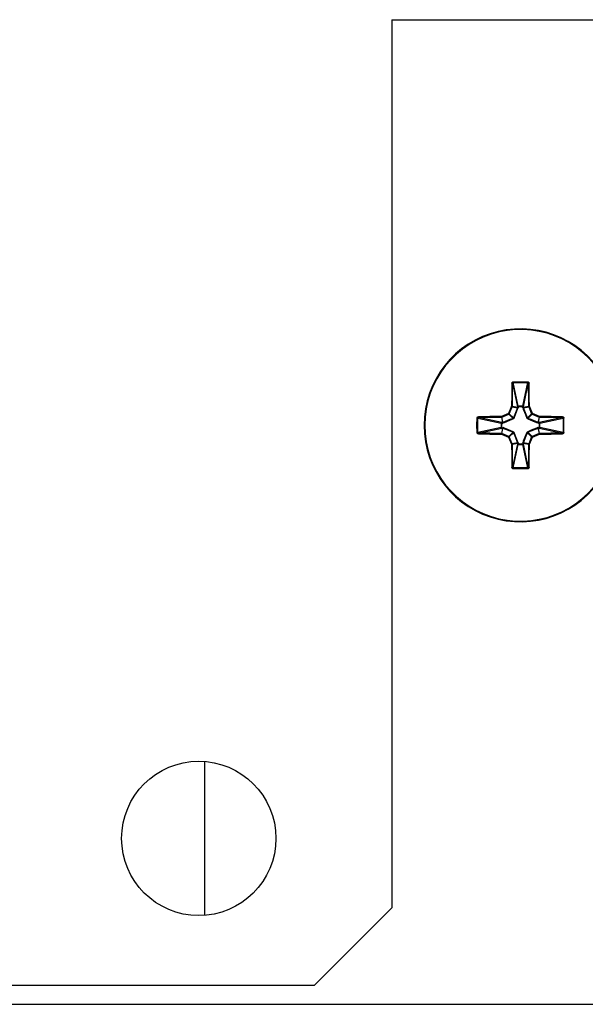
# Model space of a CAD drawing. Header units: inches. Extents: x 0 to 257, y 0 to 106.
# Tile 25 of 28: x 127.844 to 128.421, y 74.488 to 75.492. Entities that reach past the tile are written whole.
import ezdxf

# ---------------------------------------------------------------- set-up
doc = ezdxf.new("R2010")
doc.units = ezdxf.units.IN
doc.header["$LTSCALE"] = 7.5625
doc.header["$MEASUREMENT"] = 0
doc.layers.get('0').update_dxf_attribs({"linetype": 'CONTINUOUS'})

msp = doc.modelspace()

# ---------------------------------------------------------------- linework, layer by layer
at = {"color": 7, "linetype": 'Continuous'}
for p, q in [((128.2232, 75.4924), (128.2232, 74.5869)), ((128.2232, 75.4924), (128.4423, 75.4924)), ((128.3458, 75.1217), (128.3456, 75.11)), ((128.3463, 75.1099), (128.3465, 75.1215)), ((128.3465, 75.1215), (128.3515, 75.0978)), ((128.3472, 75.1231), (128.3545, 75.1232)), ((128.3472, 75.1231), (128.3472, 75.123)), ((128.3472, 75.123), (128.3472, 75.1223)), ((128.3523, 75.0985), (128.3472, 75.1223)), ((128.3472, 75.1223), (128.3545, 75.1223)), ((128.3545, 75.1232), (128.3618, 75.1231)), ((128.3545, 75.1223), (128.3618, 75.1223)), ((128.3618, 75.1223), (128.3567, 75.0985)), ((128.3575, 75.0978), (128.3625, 75.1215)), ((128.3618, 75.1223), (128.3618, 75.1231)), ((128.3625, 75.1215), (128.3625, 75.1177)), ((128.3625, 75.1177), (128.3627, 75.106)), ((128.3633, 75.1178), (128.3632, 75.1217)), ((128.3635, 75.1061), (128.3633, 75.1178)), ((128.3456, 75.11), (128.3454, 75.0982)), ((128.3462, 75.0981), (128.3463, 75.1099)), ((128.3627, 75.106), (128.3628, 75.0981)), ((128.3636, 75.0982), (128.3635, 75.1061)), ((128.3454, 75.0982), (128.3424, 75.0909)), ((128.3431, 75.0906), (128.3461, 75.0978)), ((128.3461, 75.0978), (128.3515, 75.0968)), ((128.3516, 75.097), (128.3462, 75.0981)), ((128.3515, 75.0968), (128.3487, 75.0897)), ((128.3515, 75.0978), (128.3516, 75.097)), ((128.3523, 75.0985), (128.3523, 75.098)), ((128.3523, 75.0972), (128.3523, 75.098)), ((128.3567, 75.098), (128.3567, 75.0985)), ((128.3567, 75.098), (128.3567, 75.0972)), ((128.3568, 75.0967), (128.3574, 75.0952)), ((128.3628, 75.0981), (128.3574, 75.097)), ((128.3574, 75.097), (128.3575, 75.0978)), ((128.3574, 75.0952), (128.3596, 75.0897)), ((128.3575, 75.0968), (128.3629, 75.0978)), ((128.3603, 75.0897), (128.3575, 75.0968)), ((128.3629, 75.0978), (128.3659, 75.0906)), ((128.3666, 75.0909), (128.3636, 75.0982)), ((128.3101, 75.0788), (128.3102, 75.0861)), ((128.311, 75.0861), (128.3102, 75.0861)), ((128.311, 75.0788), (128.311, 75.0861)), ((128.311, 75.0861), (128.3348, 75.0811)), ((128.3233, 75.0878), (128.3116, 75.0876)), ((128.3118, 75.0868), (128.3234, 75.087)), ((128.3355, 75.0818), (128.3118, 75.0868)), ((128.3351, 75.0879), (128.3233, 75.0878)), ((128.3234, 75.087), (128.3352, 75.0871)), ((128.3424, 75.0909), (128.3351, 75.0879)), ((128.3352, 75.0873), (128.3362, 75.0819)), ((128.3352, 75.0872), (128.3352, 75.0871)), ((128.3355, 75.0872), (128.3427, 75.0902)), ((128.3366, 75.0818), (128.3355, 75.0872)), ((128.3436, 75.0846), (128.3366, 75.0818)), ((128.3427, 75.0902), (128.3424, 75.0909)), ((128.3424, 75.0909), (128.3431, 75.0906)), ((128.3427, 75.0902), (128.347, 75.0859)), ((128.3474, 75.0863), (128.3431, 75.0906)), ((128.347, 75.0859), (128.3436, 75.0846)), ((128.3436, 75.0839), (128.3471, 75.0854)), ((128.3487, 75.0897), (128.3474, 75.0863)), ((128.3479, 75.0862), (128.3499, 75.091)), ((128.3596, 75.0897), (128.361, 75.0862)), ((128.3616, 75.0863), (128.3603, 75.0897)), ((128.3659, 75.0906), (128.3616, 75.0863)), ((128.3619, 75.0854), (128.3667, 75.0834)), ((128.362, 75.0859), (128.3663, 75.0902)), ((128.3654, 75.0846), (128.362, 75.0859)), ((128.3724, 75.0818), (128.3654, 75.0846)), ((128.3659, 75.0906), (128.3666, 75.0909)), ((128.3663, 75.0902), (128.3666, 75.0909)), ((128.3663, 75.0902), (128.3735, 75.0872)), ((128.3739, 75.0879), (128.3666, 75.0909)), ((128.3735, 75.0872), (128.3724, 75.0818)), ((128.3727, 75.0818), (128.3738, 75.0871)), ((128.3972, 75.0868), (128.3734, 75.0818)), ((128.3738, 75.0871), (128.3738, 75.0872)), ((128.3738, 75.0871), (128.3855, 75.087)), ((128.3857, 75.0878), (128.3739, 75.0879)), ((128.3741, 75.0811), (128.3979, 75.0861)), ((128.3855, 75.087), (128.3972, 75.0868)), ((128.3974, 75.0876), (128.3857, 75.0878)), ((128.3979, 75.0861), (128.398, 75.0788)), ((128.3988, 75.0861), (128.3979, 75.0861)), ((128.3102, 75.0715), (128.3101, 75.0788)), ((128.311, 75.0716), (128.311, 75.0788)), ((128.3348, 75.0766), (128.311, 75.0716)), ((128.3118, 75.0708), (128.3355, 75.0759)), ((128.3349, 75.0808), (128.3349, 75.0769)), ((128.3363, 75.0759), (128.3352, 75.0705)), ((128.3354, 75.0799), (128.3354, 75.0803)), ((128.3354, 75.0788), (128.3354, 75.0799)), ((128.3354, 75.0777), (128.3354, 75.0788)), ((128.3354, 75.0773), (128.3354, 75.0777)), ((128.3354, 75.0759), (128.3355, 75.0759)), ((128.3355, 75.0759), (128.3363, 75.0759)), ((128.3355, 75.0705), (128.3365, 75.0757)), ((128.3363, 75.0818), (128.3356, 75.0818)), ((128.3367, 75.0812), (128.3363, 75.0811)), ((128.3363, 75.0766), (128.3366, 75.0765)), ((128.3366, 75.0765), (128.3367, 75.0765)), ((128.3366, 75.0758), (128.3436, 75.0731)), ((128.3367, 75.0812), (128.3382, 75.0817)), ((128.3382, 75.0817), (128.3436, 75.0839)), ((128.3708, 75.0759), (128.3654, 75.0737)), ((128.3654, 75.0731), (128.3724, 75.0758)), ((128.3723, 75.0765), (128.3708, 75.0759)), ((128.3724, 75.0758), (128.3735, 75.0705)), ((128.3734, 75.0818), (128.3727, 75.0818)), ((128.3738, 75.0705), (128.3727, 75.0759)), ((128.3727, 75.0759), (128.3734, 75.0759)), ((128.3729, 75.0811), (128.3736, 75.0811)), ((128.3736, 75.0766), (128.3729, 75.0766)), ((128.3734, 75.0759), (128.3972, 75.0708)), ((128.3736, 75.0811), (128.3736, 75.0788)), ((128.3741, 75.0811), (128.3736, 75.0811)), ((128.3736, 75.0788), (128.3736, 75.0766)), ((128.3736, 75.0766), (128.3741, 75.0766)), ((128.3979, 75.0716), (128.3741, 75.0766)), ((128.398, 75.0788), (128.3979, 75.0716)), ((128.3102, 75.0715), (128.311, 75.0716)), ((128.3116, 75.0701), (128.3233, 75.0699)), ((128.3234, 75.0707), (128.3118, 75.0708)), ((128.3233, 75.0699), (128.3351, 75.0698)), ((128.3352, 75.0705), (128.3234, 75.0707)), ((128.3351, 75.0698), (128.3424, 75.0667)), ((128.3352, 75.0705), (128.3352, 75.0705)), ((128.3427, 75.0674), (128.3355, 75.0705)), ((128.3471, 75.0723), (128.3423, 75.0742)), ((128.3424, 75.0667), (128.3427, 75.0674)), ((128.3431, 75.067), (128.3424, 75.0667)), ((128.3424, 75.0667), (128.3454, 75.0595)), ((128.347, 75.0717), (128.3427, 75.0674)), ((128.3431, 75.067), (128.3474, 75.0713)), ((128.3461, 75.0598), (128.3431, 75.067)), ((128.3436, 75.0731), (128.347, 75.0717)), ((128.3474, 75.0713), (128.3487, 75.068)), ((128.3494, 75.0679), (128.3479, 75.0715)), ((128.3487, 75.068), (128.3515, 75.0609)), ((128.3516, 75.0625), (128.3494, 75.0679)), ((128.3575, 75.0609), (128.3603, 75.068)), ((128.361, 75.0715), (128.3591, 75.0667)), ((128.3603, 75.068), (128.3616, 75.0713)), ((128.3616, 75.0713), (128.3659, 75.067)), ((128.3654, 75.0737), (128.3619, 75.0723)), ((128.362, 75.0717), (128.3654, 75.0731)), ((128.3663, 75.0674), (128.362, 75.0717)), ((128.3659, 75.067), (128.3629, 75.0598)), ((128.3636, 75.0595), (128.3666, 75.0667)), ((128.3666, 75.0667), (128.3659, 75.067)), ((128.3735, 75.0705), (128.3663, 75.0674)), ((128.3666, 75.0667), (128.3663, 75.0674)), ((128.3666, 75.0667), (128.3739, 75.0698)), ((128.3855, 75.0707), (128.3738, 75.0705)), ((128.3739, 75.0698), (128.3857, 75.0699)), ((128.3972, 75.0708), (128.3855, 75.0707)), ((128.3857, 75.0699), (128.3974, 75.0701)), ((128.3979, 75.0716), (128.3988, 75.0715)), ((128.3454, 75.0595), (128.3456, 75.0477)), ((128.3515, 75.0609), (128.3461, 75.0598)), ((128.3462, 75.0595), (128.3514, 75.0606)), ((128.3463, 75.0478), (128.3462, 75.0595)), ((128.3515, 75.0599), (128.3465, 75.0361)), ((128.3472, 75.0354), (128.3523, 75.0591)), ((128.3516, 75.0606), (128.3515, 75.06)), ((128.3522, 75.061), (128.3516, 75.0625)), ((128.3522, 75.061), (128.3523, 75.0606)), ((128.3525, 75.0592), (128.3564, 75.0592)), ((128.356, 75.0597), (128.353, 75.0597)), ((128.3567, 75.0606), (128.3568, 75.0609)), ((128.3567, 75.0591), (128.3618, 75.0354)), ((128.3568, 75.0609), (128.3568, 75.061)), ((128.3575, 75.0599), (128.3574, 75.0606)), ((128.3574, 75.0606), (128.3628, 75.0595)), ((128.3574, 75.0597), (128.3575, 75.0599)), ((128.3625, 75.0361), (128.3575, 75.0599)), ((128.3629, 75.0598), (128.3576, 75.0609)), ((128.3628, 75.0595), (128.3627, 75.0478)), ((128.3628, 75.0595), (128.3628, 75.0595)), ((128.3634, 75.0477), (128.3636, 75.0595)), ((128.3456, 75.0477), (128.3458, 75.036)), ((128.3465, 75.0361), (128.3463, 75.0478)), ((128.3627, 75.0478), (128.3625, 75.0361)), ((128.3632, 75.036), (128.3634, 75.0477)), ((128.3472, 75.0354), (128.3472, 75.0347)), ((128.3545, 75.0353), (128.3472, 75.0354)), ((128.3472, 75.0347), (128.3472, 75.0345)), ((128.3545, 75.0345), (128.3472, 75.0345)), ((128.3618, 75.0354), (128.3545, 75.0353)), ((128.3618, 75.0345), (128.3545, 75.0345)), ((128.3618, 75.0345), (128.3618, 75.0354)), ((128.0323, 74.7357), (128.0323, 74.5794)), ((128.2232, 74.5869), (128.1445, 74.5081)), ((125.6248, 74.5081), (128.1445, 74.5081)), ((125.7232, 74.4885), (128.5961, 74.4885))]:
    msp.add_line(p, q, dxfattribs=at)
for points in [[(128.3458, 75.1217), (128.3458, 75.122), (128.3459, 75.1222), (128.346, 75.1225), (128.3462, 75.1227), (128.3464, 75.1229), (128.3467, 75.123), (128.3469, 75.1231), (128.3472, 75.1231)], [(128.3465, 75.1215), (128.3465, 75.1216), (128.3464, 75.1216), (128.3463, 75.1216), (128.3461, 75.1217), (128.3459, 75.1217), (128.3458, 75.1217)], [(128.3472, 75.1223), (128.3471, 75.1222), (128.3469, 75.1222), (128.3467, 75.1221), (128.3466, 75.1219), (128.3465, 75.1217), (128.3465, 75.1215)], [(128.3618, 75.1231), (128.3621, 75.1231), (128.3623, 75.123), (128.3626, 75.1229), (128.3628, 75.1227), (128.363, 75.1225), (128.3631, 75.1222), (128.3632, 75.122), (128.3632, 75.1217)], [(128.3625, 75.1215), (128.3624, 75.1217), (128.3624, 75.1219), (128.3623, 75.1221), (128.3621, 75.1222), (128.3619, 75.1222), (128.3618, 75.1223)], [(128.3632, 75.1217), (128.3631, 75.1217), (128.3629, 75.1217), (128.3627, 75.1216), (128.3626, 75.1216), (128.3625, 75.1216), (128.3625, 75.1215)], [(128.3454, 75.0982), (128.3455, 75.0982), (128.3455, 75.0982), (128.3456, 75.0982), (128.3456, 75.0982)], [(128.3461, 75.0978), (128.3461, 75.0978), (128.3461, 75.0979), (128.3461, 75.0979), (128.346, 75.0979), (128.346, 75.0979), (128.346, 75.0979), (128.3459, 75.098), (128.3459, 75.098), (128.3458, 75.098), (128.3458, 75.098), (128.3457, 75.098), (128.3457, 75.0981), (128.3456, 75.0981), (128.3456, 75.0981), (128.3455, 75.0981), (128.3455, 75.0982), (128.3455, 75.0982), (128.3454, 75.0982)], [(128.3457, 75.0982), (128.3457, 75.0982), (128.3458, 75.0982), (128.3458, 75.0982), (128.3459, 75.0982), (128.346, 75.0982), (128.346, 75.0982), (128.3461, 75.0981), (128.3461, 75.0981), (128.3461, 75.0981), (128.3462, 75.0981), (128.3462, 75.0981)], [(128.3462, 75.0981), (128.3462, 75.0981), (128.3462, 75.098), (128.3462, 75.098), (128.3462, 75.0979), (128.3462, 75.0979), (128.3461, 75.0978)], [(128.3499, 75.091), (128.3516, 75.0952), (128.3522, 75.0967)], [(128.3515, 75.0978), (128.3515, 75.0979), (128.3516, 75.098), (128.3516, 75.0981), (128.3517, 75.0982), (128.3518, 75.0983), (128.352, 75.0984), (128.3521, 75.0984), (128.3523, 75.0985)], [(128.3523, 75.098), (128.3521, 75.098), (128.3519, 75.0979), (128.3518, 75.0979), (128.3516, 75.0979), (128.3516, 75.0978), (128.3515, 75.0978)], [(128.3516, 75.097), (128.3516, 75.097), (128.3515, 75.0969), (128.3515, 75.0969), (128.3515, 75.0969), (128.3515, 75.0968), (128.3515, 75.0968)], [(128.3522, 75.0967), (128.352, 75.0967), (128.3519, 75.0968), (128.3517, 75.0968), (128.3516, 75.0968), (128.3516, 75.0968), (128.3515, 75.0968)], [(128.3516, 75.097), (128.3516, 75.0971), (128.3517, 75.0971), (128.3518, 75.0972), (128.3519, 75.0972), (128.3521, 75.0972), (128.3523, 75.0972)], [(128.3523, 75.0972), (128.3523, 75.0971), (128.3523, 75.097), (128.3522, 75.0969), (128.3522, 75.0969), (128.3522, 75.0968), (128.3522, 75.0967)], [(128.3567, 75.0985), (128.356, 75.0985), (128.3552, 75.0984), (128.3545, 75.0984), (128.3538, 75.0984), (128.353, 75.0985), (128.3523, 75.0985)], [(128.3523, 75.098), (128.353, 75.098), (128.3537, 75.098), (128.3552, 75.098)], [(128.3552, 75.098), (128.356, 75.098), (128.3567, 75.098)], [(128.3567, 75.0985), (128.3569, 75.0984), (128.3571, 75.0984), (128.3572, 75.0983), (128.3573, 75.0981), (128.3574, 75.098), (128.3575, 75.0978)], [(128.3567, 75.098), (128.3569, 75.098), (128.3571, 75.0979), (128.3572, 75.0979), (128.3573, 75.0979), (128.3574, 75.0978), (128.3575, 75.0978)], [(128.3568, 75.0967), (128.3568, 75.0968), (128.3568, 75.0968), (128.3568, 75.0969), (128.3567, 75.097), (128.3567, 75.0971), (128.3567, 75.0972)], [(128.3567, 75.0972), (128.3569, 75.0972), (128.3571, 75.0972), (128.3572, 75.0972), (128.3573, 75.0971), (128.3574, 75.0971), (128.3574, 75.097)], [(128.3568, 75.0967), (128.357, 75.0967), (128.3571, 75.0968), (128.3573, 75.0968), (128.3574, 75.0968), (128.3574, 75.0968), (128.3575, 75.0968)], [(128.3575, 75.0968), (128.3575, 75.0968), (128.3575, 75.0969), (128.3574, 75.0969), (128.3574, 75.0969), (128.3574, 75.097), (128.3574, 75.097)], [(128.3628, 75.0981), (128.3628, 75.0981), (128.3628, 75.0981), (128.3629, 75.0981), (128.3629, 75.0981), (128.363, 75.0982), (128.363, 75.0982), (128.3631, 75.0982), (128.3631, 75.0982), (128.3632, 75.0982), (128.3633, 75.0982), (128.3633, 75.0982)], [(128.3629, 75.0978), (128.3628, 75.0979), (128.3628, 75.0979), (128.3628, 75.098), (128.3628, 75.098), (128.3628, 75.0981), (128.3628, 75.0981)], [(128.3636, 75.0982), (128.3635, 75.0982), (128.3635, 75.0982), (128.3634, 75.0981), (128.3634, 75.0981), (128.3634, 75.0981), (128.3633, 75.0981), (128.3633, 75.0981), (128.3632, 75.098), (128.3632, 75.098), (128.3631, 75.098), (128.3631, 75.098), (128.363, 75.0979), (128.363, 75.0979), (128.3629, 75.0979), (128.3629, 75.0979), (128.3629, 75.0979), (128.3629, 75.0978), (128.3629, 75.0978)], [(128.3634, 75.0982), (128.3634, 75.0982), (128.3635, 75.0982), (128.3635, 75.0982), (128.3636, 75.0982)], [(128.3102, 75.0861), (128.3102, 75.0864), (128.3103, 75.0867), (128.3104, 75.0869), (128.3106, 75.0871), (128.3108, 75.0873), (128.3111, 75.0875), (128.3114, 75.0875), (128.3116, 75.0876)], [(128.3118, 75.0868), (128.3116, 75.0868), (128.3114, 75.0867), (128.3113, 75.0866), (128.3111, 75.0864), (128.3111, 75.0863), (128.311, 75.0861)], [(128.3116, 75.0876), (128.3116, 75.0874), (128.3117, 75.0872), (128.3117, 75.0871), (128.3117, 75.0869), (128.3118, 75.0868), (128.3118, 75.0868)], [(128.3351, 75.0879), (128.3351, 75.0877), (128.3351, 75.0875), (128.3352, 75.0874), (128.3352, 75.0873)], [(128.3355, 75.0872), (128.3355, 75.0872), (128.3354, 75.0873), (128.3354, 75.0874), (128.3353, 75.0876), (128.3352, 75.0877), (128.3351, 75.0879)], [(128.3355, 75.0872), (128.3354, 75.0872), (128.3354, 75.0872), (128.3354, 75.0871), (128.3353, 75.0871), (128.3353, 75.0871), (128.3352, 75.0871)], [(128.3431, 75.0906), (128.3431, 75.0905), (128.343, 75.0904), (128.3429, 75.0904), (128.3429, 75.0903), (128.3428, 75.0903), (128.3427, 75.0902)], [(128.347, 75.0859), (128.3471, 75.086), (128.3472, 75.086), (128.3472, 75.0861), (128.3473, 75.0862), (128.3474, 75.0862), (128.3474, 75.0863)], [(128.347, 75.0859), (128.347, 75.0859), (128.347, 75.0858), (128.347, 75.0857), (128.347, 75.0856), (128.3471, 75.0855), (128.3471, 75.0854)], [(128.3479, 75.0862), (128.3479, 75.086), (128.3477, 75.0858), (128.3476, 75.0857), (128.3475, 75.0856), (128.3473, 75.0855), (128.3471, 75.0854)], [(128.3479, 75.0862), (128.3478, 75.0862), (128.3477, 75.0863), (128.3476, 75.0863), (128.3475, 75.0863), (128.3474, 75.0863), (128.3474, 75.0863)], [(128.361, 75.0862), (128.3612, 75.0862), (128.3613, 75.0863), (128.3614, 75.0863), (128.3615, 75.0863), (128.3616, 75.0863), (128.3616, 75.0863)], [(128.3619, 75.0854), (128.3617, 75.0855), (128.3615, 75.0856), (128.3614, 75.0857), (128.3612, 75.0858), (128.3611, 75.086), (128.361, 75.0862)], [(128.3616, 75.0863), (128.3616, 75.0862), (128.3617, 75.0862), (128.3618, 75.0861), (128.3618, 75.086), (128.3619, 75.086), (128.362, 75.0859)], [(128.3619, 75.0854), (128.3619, 75.0855), (128.3619, 75.0856), (128.362, 75.0857), (128.362, 75.0858), (128.362, 75.0859), (128.362, 75.0859)], [(128.3663, 75.0902), (128.3662, 75.0903), (128.3661, 75.0903), (128.366, 75.0904), (128.366, 75.0904), (128.3659, 75.0905), (128.3659, 75.0906)], [(128.3735, 75.0872), (128.3735, 75.0872), (128.3736, 75.0873), (128.3736, 75.0874), (128.3737, 75.0876), (128.3738, 75.0877), (128.3739, 75.0879)], [(128.3738, 75.0871), (128.3737, 75.0871), (128.3737, 75.0871), (128.3736, 75.0871), (128.3736, 75.0872), (128.3735, 75.0872), (128.3735, 75.0872)], [(128.3738, 75.0873), (128.3738, 75.0874), (128.3738, 75.0875), (128.3738, 75.0877), (128.3739, 75.0879)], [(128.3972, 75.0868), (128.3972, 75.0868), (128.3973, 75.0869), (128.3973, 75.087), (128.3973, 75.0872), (128.3973, 75.0874), (128.3974, 75.0876)], [(128.3979, 75.0861), (128.3979, 75.0863), (128.3978, 75.0864), (128.3977, 75.0866), (128.3976, 75.0867), (128.3974, 75.0868), (128.3972, 75.0868)], [(128.3974, 75.0876), (128.3976, 75.0875), (128.3979, 75.0875), (128.3981, 75.0873), (128.3984, 75.0871), (128.3985, 75.0869), (128.3987, 75.0867), (128.3988, 75.0864), (128.3988, 75.0861)], [(128.3988, 75.0715), (128.3988, 75.074), (128.3988, 75.0764), (128.3988, 75.0788), (128.3988, 75.0813), (128.3988, 75.0837), (128.3988, 75.0861)], [(128.3363, 75.0818), (128.3362, 75.0817), (128.3362, 75.0817), (128.3361, 75.0815), (128.3361, 75.0815)], [(128.3363, 75.0759), (128.3362, 75.0759), (128.3362, 75.076), (128.3361, 75.0761), (128.3361, 75.0762)], [(128.3366, 75.0818), (128.3365, 75.0818), (128.3365, 75.0818), (128.3364, 75.0818), (128.3364, 75.0818), (128.3363, 75.0818), (128.3363, 75.0818)], [(128.3363, 75.0759), (128.3363, 75.0759), (128.3364, 75.0759), (128.3364, 75.0759), (128.3365, 75.0759), (128.3365, 75.0759), (128.3366, 75.0758)], [(128.3366, 75.0818), (128.3365, 75.0818), (128.3365, 75.0817), (128.3365, 75.0816), (128.3366, 75.0815), (128.3366, 75.0813), (128.3367, 75.0812)], [(128.3366, 75.0758), (128.3365, 75.0759), (128.3365, 75.076), (128.3365, 75.0761), (128.3366, 75.0762), (128.3366, 75.0763), (128.3367, 75.0765)], [(128.3423, 75.0742), (128.3382, 75.0759), (128.3367, 75.0765)], [(128.3667, 75.0834), (128.3708, 75.0817), (128.3723, 75.0812)], [(128.3723, 75.0812), (128.3724, 75.0813), (128.3724, 75.0815), (128.3725, 75.0816), (128.3725, 75.0817), (128.3725, 75.0818), (128.3724, 75.0818)], [(128.3729, 75.0811), (128.3728, 75.0811), (128.3727, 75.0811), (128.3726, 75.0811), (128.3725, 75.0811), (128.3724, 75.0811), (128.3723, 75.0812)], [(128.3723, 75.0765), (128.3724, 75.0765), (128.3725, 75.0765), (128.3726, 75.0766), (128.3727, 75.0766), (128.3728, 75.0766), (128.3729, 75.0766)], [(128.3723, 75.0765), (128.3724, 75.0763), (128.3724, 75.0762), (128.3725, 75.0761), (128.3725, 75.076), (128.3725, 75.0759), (128.3724, 75.0758)], [(128.3727, 75.0818), (128.3727, 75.0818), (128.3726, 75.0818), (128.3726, 75.0818), (128.3725, 75.0818), (128.3725, 75.0818), (128.3724, 75.0818)], [(128.3724, 75.0758), (128.3725, 75.0759), (128.3725, 75.0759), (128.3726, 75.0759), (128.3726, 75.0759), (128.3727, 75.0759), (128.3727, 75.0759)], [(128.3727, 75.0818), (128.3728, 75.0817), (128.3728, 75.0817), (128.3728, 75.0815), (128.3729, 75.0814), (128.3729, 75.0812), (128.3729, 75.0811)], [(128.3729, 75.0766), (128.3729, 75.0764), (128.3729, 75.0763), (128.3728, 75.0761), (128.3728, 75.076), (128.3728, 75.0759), (128.3727, 75.0759)], [(128.3734, 75.0818), (128.3735, 75.0817), (128.3735, 75.0817), (128.3736, 75.0816), (128.3736, 75.0814), (128.3736, 75.0812), (128.3736, 75.0811)], [(128.3734, 75.0818), (128.3736, 75.0818), (128.3738, 75.0817), (128.3739, 75.0816), (128.374, 75.0814), (128.3741, 75.0812), (128.3741, 75.0811)], [(128.3741, 75.0766), (128.3741, 75.0764), (128.374, 75.0762), (128.3739, 75.0761), (128.3738, 75.076), (128.3736, 75.0759), (128.3734, 75.0759)], [(128.3736, 75.0766), (128.3736, 75.0764), (128.3736, 75.0762), (128.3736, 75.0761), (128.3735, 75.076), (128.3735, 75.0759), (128.3734, 75.0759)], [(128.3741, 75.0766), (128.3741, 75.0773), (128.3741, 75.0781), (128.3741, 75.0788), (128.3741, 75.0796), (128.3741, 75.0803), (128.3741, 75.0811)], [(128.3116, 75.0701), (128.3114, 75.0701), (128.3111, 75.0702), (128.3108, 75.0703), (128.3106, 75.0705), (128.3104, 75.0707), (128.3103, 75.071), (128.3102, 75.0713), (128.3102, 75.0715)], [(128.311, 75.0716), (128.3111, 75.0714), (128.3111, 75.0712), (128.3113, 75.0711), (128.3114, 75.0709), (128.3116, 75.0709), (128.3118, 75.0708)], [(128.3118, 75.0708), (128.3118, 75.0708), (128.3117, 75.0707), (128.3117, 75.0706), (128.3117, 75.0705), (128.3116, 75.0703), (128.3116, 75.0701)], [(128.3351, 75.0698), (128.3352, 75.0699), (128.3353, 75.0701), (128.3354, 75.0702), (128.3354, 75.0704), (128.3355, 75.0704), (128.3355, 75.0705)], [(128.3351, 75.0698), (128.3351, 75.0699), (128.3351, 75.0701), (128.3352, 75.0703), (128.3352, 75.0704)], [(128.3352, 75.0705), (128.3353, 75.0705), (128.3353, 75.0705), (128.3354, 75.0705), (128.3354, 75.0705), (128.3354, 75.0705), (128.3355, 75.0705)], [(128.3427, 75.0674), (128.3428, 75.0674), (128.3429, 75.0673), (128.3429, 75.0673), (128.343, 75.0672), (128.3431, 75.0671), (128.3431, 75.067)], [(128.347, 75.0717), (128.347, 75.0718), (128.347, 75.0718), (128.347, 75.0719), (128.347, 75.072), (128.3471, 75.0721), (128.3471, 75.0723)], [(128.3474, 75.0713), (128.3474, 75.0714), (128.3473, 75.0715), (128.3472, 75.0716), (128.3472, 75.0716), (128.3471, 75.0717), (128.347, 75.0717)], [(128.3471, 75.0723), (128.3473, 75.0722), (128.3475, 75.0721), (128.3476, 75.0719), (128.3477, 75.0718), (128.3479, 75.0716), (128.3479, 75.0715)], [(128.3474, 75.0713), (128.3474, 75.0713), (128.3475, 75.0713), (128.3476, 75.0713), (128.3477, 75.0714), (128.3478, 75.0714), (128.3479, 75.0715)], [(128.3591, 75.0667), (128.3574, 75.0625), (128.3568, 75.061)], [(128.361, 75.0715), (128.3611, 75.0716), (128.3612, 75.0718), (128.3614, 75.0719), (128.3615, 75.0721), (128.3617, 75.0722), (128.3619, 75.0723)], [(128.3616, 75.0713), (128.3616, 75.0713), (128.3615, 75.0713), (128.3614, 75.0713), (128.3613, 75.0714), (128.3612, 75.0714), (128.361, 75.0715)], [(128.362, 75.0717), (128.3619, 75.0717), (128.3618, 75.0716), (128.3618, 75.0716), (128.3617, 75.0715), (128.3616, 75.0714), (128.3616, 75.0713)], [(128.3619, 75.0723), (128.3619, 75.0721), (128.3619, 75.072), (128.362, 75.0719), (128.362, 75.0718), (128.362, 75.0718), (128.362, 75.0717)], [(128.3659, 75.067), (128.3659, 75.0671), (128.366, 75.0672), (128.366, 75.0673), (128.3661, 75.0673), (128.3662, 75.0674), (128.3663, 75.0674)], [(128.3735, 75.0705), (128.3735, 75.0705), (128.3736, 75.0705), (128.3736, 75.0705), (128.3737, 75.0705), (128.3737, 75.0705), (128.3738, 75.0705)], [(128.3739, 75.0698), (128.3739, 75.0698), (128.3738, 75.0698), (128.3738, 75.0699), (128.3738, 75.0699), (128.3738, 75.07), (128.3737, 75.07), (128.3737, 75.07), (128.3737, 75.0701), (128.3737, 75.0701), (128.3737, 75.0702), (128.3736, 75.0702), (128.3736, 75.0703), (128.3736, 75.0703), (128.3736, 75.0704), (128.3735, 75.0704), (128.3735, 75.0704), (128.3735, 75.0705), (128.3735, 75.0705)], [(128.3738, 75.0705), (128.3738, 75.0705), (128.3738, 75.0705), (128.3738, 75.0704), (128.3738, 75.0704), (128.3738, 75.0703), (128.3738, 75.0703), (128.3738, 75.0702), (128.3738, 75.0702), (128.3738, 75.0701), (128.3738, 75.0701), (128.3738, 75.07)], [(128.3738, 75.07), (128.3739, 75.0699), (128.3739, 75.0698), (128.3739, 75.0698), (128.3739, 75.0698)], [(128.3972, 75.0708), (128.3974, 75.0709), (128.3976, 75.0709), (128.3977, 75.0711), (128.3978, 75.0712), (128.3979, 75.0714), (128.3979, 75.0716)], [(128.3974, 75.0701), (128.3973, 75.0703), (128.3973, 75.0704), (128.3973, 75.0706), (128.3973, 75.0707), (128.3972, 75.0708), (128.3972, 75.0708)], [(128.3988, 75.0715), (128.3988, 75.0713), (128.3987, 75.071), (128.3985, 75.0707), (128.3984, 75.0705), (128.3981, 75.0703), (128.3979, 75.0702), (128.3976, 75.0701), (128.3974, 75.0701)], [(128.3454, 75.0595), (128.3455, 75.0595), (128.3455, 75.0595), (128.3455, 75.0595), (128.3456, 75.0595), (128.3456, 75.0596), (128.3457, 75.0596), (128.3457, 75.0596), (128.3458, 75.0596), (128.3458, 75.0596), (128.3459, 75.0597), (128.3459, 75.0597), (128.346, 75.0597), (128.346, 75.0597), (128.346, 75.0598), (128.3461, 75.0598), (128.3461, 75.0598), (128.3461, 75.0598), (128.3461, 75.0598)], [(128.3456, 75.0595), (128.3456, 75.0595), (128.3455, 75.0595), (128.3455, 75.0595), (128.3454, 75.0595)], [(128.3462, 75.0595), (128.3462, 75.0595), (128.3461, 75.0595), (128.3461, 75.0595), (128.3461, 75.0595), (128.346, 75.0595), (128.346, 75.0595), (128.3459, 75.0595), (128.3458, 75.0595), (128.3458, 75.0595), (128.3457, 75.0595), (128.3457, 75.0595)], [(128.3461, 75.0598), (128.3462, 75.0598), (128.3462, 75.0597), (128.3462, 75.0597), (128.3462, 75.0596), (128.3462, 75.0596), (128.3462, 75.0595)], [(128.3515, 75.0609), (128.3516, 75.0609), (128.3516, 75.0609), (128.3517, 75.0609), (128.3519, 75.0609), (128.352, 75.0609), (128.3522, 75.061)], [(128.3515, 75.0609), (128.3515, 75.0608), (128.3515, 75.0608), (128.3515, 75.0608), (128.3515, 75.0607), (128.3516, 75.0607), (128.3516, 75.0606)], [(128.3516, 75.0606), (128.3516, 75.0606), (128.3517, 75.0605), (128.3518, 75.0605), (128.3518, 75.0605)], [(128.3575, 75.0609), (128.3574, 75.0609), (128.3574, 75.0609), (128.3573, 75.0609), (128.3571, 75.0609), (128.357, 75.0609), (128.3568, 75.061)], [(128.3574, 75.0606), (128.3574, 75.0606), (128.3573, 75.0605), (128.3572, 75.0605), (128.3571, 75.0605)], [(128.3574, 75.0606), (128.3574, 75.0607), (128.3574, 75.0607), (128.3574, 75.0608), (128.3575, 75.0608), (128.3575, 75.0608), (128.3575, 75.0609)], [(128.3628, 75.0595), (128.3628, 75.0596), (128.3628, 75.0596), (128.3628, 75.0597), (128.3628, 75.0597), (128.3628, 75.0598), (128.3629, 75.0598)], [(128.3636, 75.0595), (128.3634, 75.0595), (128.3632, 75.0596), (128.3631, 75.0597), (128.363, 75.0597), (128.3629, 75.0598), (128.3629, 75.0598)], [(128.3636, 75.0595), (128.3634, 75.0595), (128.3632, 75.0595), (128.363, 75.0595), (128.3629, 75.0595)], [(128.3458, 75.036), (128.3459, 75.036), (128.3461, 75.036), (128.3463, 75.036), (128.3464, 75.036), (128.3465, 75.0361), (128.3465, 75.0361)], [(128.3472, 75.0345), (128.3469, 75.0346), (128.3467, 75.0346), (128.3464, 75.0348), (128.3462, 75.035), (128.346, 75.0352), (128.3459, 75.0354), (128.3458, 75.0357), (128.3458, 75.036)], [(128.3465, 75.0361), (128.3465, 75.0359), (128.3466, 75.0357), (128.3467, 75.0356), (128.3469, 75.0355), (128.3471, 75.0354), (128.3472, 75.0354)], [(128.3618, 75.0354), (128.3619, 75.0354), (128.3621, 75.0355), (128.3623, 75.0356), (128.3624, 75.0357), (128.3624, 75.0359), (128.3625, 75.0361)], [(128.3632, 75.036), (128.3632, 75.0357), (128.3631, 75.0354), (128.363, 75.0352), (128.3628, 75.035), (128.3626, 75.0348), (128.3623, 75.0346), (128.3621, 75.0346), (128.3618, 75.0345)], [(128.3625, 75.0361), (128.3625, 75.0361), (128.3626, 75.0361), (128.3627, 75.036), (128.3629, 75.036), (128.363, 75.036), (128.3632, 75.036)]]:
    msp.add_lwpolyline(points, dxfattribs=at)
msp.add_circle((128.0263, 74.6576), 0.0787, dxfattribs=at)
for centre, radius, start, end in [((128.3545, 75.0788), 0.0984, 26.864, 333.136), ((128.3545, 75.0788), 0.0977, 25.9237, 334.0754), ((128.3355, 75.0811), 0.000738, 179.555, 131.4282), ((128.3355, 75.0766), 0.000738, 60.6026, 346.4656), ((128.3523, 75.0599), 0.000738, 269.555, 245.5406), ((128.3567, 75.0599), 0.000738, 150.6026, 76.4656)]:
    msp.add_arc(centre, radius, start, end, dxfattribs=at)

doc.saveas('drawing.dxf')
